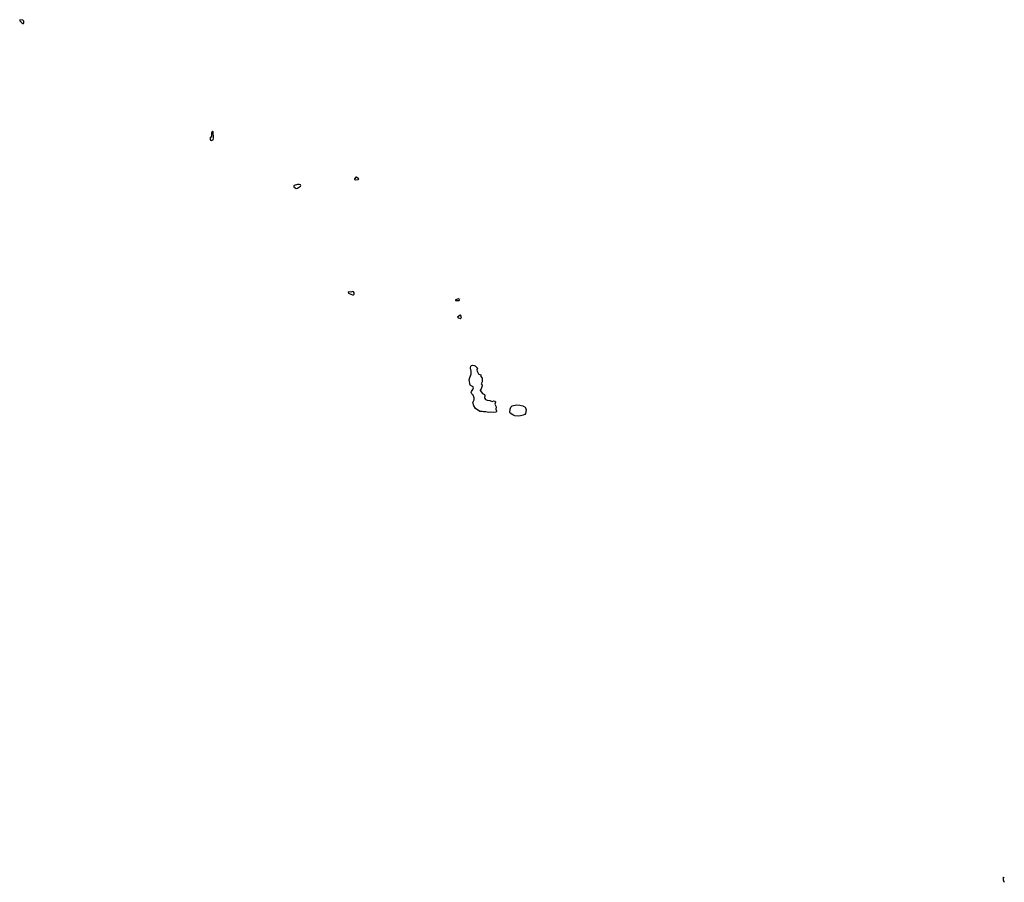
# Model space of a CAD drawing. Extents: x 2737958 to 2903317, y 894217 to 1030017.
# Tile 123 of 123: x 2814554 to 2836150, y 982487 to 1001396. Entities that reach past the tile are written whole.
import ezdxf

# ---------------------------------------------------------------- set-up
doc = ezdxf.new("R2010")
doc.units = 0

msp = doc.modelspace()

# ---------------------------------------------------------------- linework, layer by layer
at = {"layer": '0CON05XD'}
for points in [[(2814635, 1001311), (2814647, 1001335), (2814646, 1001365), (2814640, 1001375), (2814624, 1001384), (2814554, 1001396), (2814559, 1001375), (2814599, 1001329), (2814625, 1001311), (2814635, 1001311)], [(2818755, 998751), (2818775, 998753), (2818797, 998765), (2818806, 998805), (2818796, 998936), (2818785, 998953), (2818774, 998945), (2818764, 998915), (2818759, 998875), (2818762, 998845), (2818726, 998795), (2818728, 998775), (2818739, 998759), (2818755, 998751)], [(2820617, 997697), (2820645, 997704), (2820710, 997750), (2820720, 997765), (2820714, 997775), (2820685, 997782), (2820645, 997782), (2820571, 997765), (2820566, 997755), (2820570, 997735), (2820595, 997708), (2820617, 997697)], [(2821925, 997887), (2821975, 997893), (2821990, 997905), (2821935, 997948), (2821925, 997942), (2821900, 997905), (2821900, 997895), (2821925, 997887)], [(2821875, 995363), (2821893, 995377), (2821887, 995407), (2821874, 995434), (2821855, 995437), (2821815, 995423), (2821765, 995433), (2821757, 995425), (2821764, 995405), (2821781, 995395), (2821855, 995366), (2821875, 995363)], [(2824195, 995242), (2824201, 995265), (2824185, 995279), (2824175, 995280), (2824110, 995255), (2824115, 995243), (2824195, 995242)], [(2824215, 994844), (2824225, 994847), (2824235, 994859), (2824241, 994885), (2824225, 994918), (2824215, 994921), (2824160, 994875), (2824175, 994859), (2824215, 994844)], [(2824835, 992789), (2824775, 992801), (2824725, 992800), (2824695, 992808), (2824645, 992809), (2824549, 992875), (2824514, 992934), (2824496, 993005), (2824522, 993065), (2824520, 993105), (2824498, 993168), (2824469, 993195), (2824453, 993225), (2824461, 993249), (2824495, 993288), (2824505, 993325), (2824498, 993345), (2824485, 993358), (2824436, 993386), (2824414, 993505), (2824425, 993555), (2824454, 993625), (2824456, 993694), (2824441, 993755), (2824451, 993799), (2824465, 993813), (2824485, 993821), (2824525, 993818), (2824541, 993811), (2824588, 993765), (2824592, 993755), (2824582, 993718), (2824586, 993695), (2824615, 993634), (2824625, 993624), (2824669, 993609), (2824671, 993575), (2824695, 993535), (2824698, 993455), (2824676, 993415), (2824698, 993385), (2824700, 993370), (2824675, 993306), (2824650, 993275), (2824652, 993265), (2824707, 993205), (2824750, 993180), (2824754, 993155), (2824750, 993110), (2824754, 993094), (2824774, 993074), (2824805, 993057), (2824868, 993048), (2824915, 993024), (2824955, 993041), (2824982, 993032), (2824989, 993015), (2824975, 992965), (2825003, 992907), (2824996, 992855), (2825012, 992825), (2825009, 992805), (2824995, 992793), (2824955, 992789), (2824886, 992796), (2824835, 992789)], [(2825485, 992706), (2825415, 992712), (2825372, 992732), (2825315, 992770), (2825307, 992795), (2825313, 992855), (2825328, 992902), (2825340, 992920), (2825357, 992933), (2825385, 992941), (2825455, 992950), (2825525, 992948), (2825593, 992933), (2825640, 992900), (2825651, 992885), (2825663, 992843), (2825645, 992765), (2825630, 992745), (2825596, 992725), (2825535, 992714), (2825485, 992706)], [(2836150, 982497), (2836145, 982487), (2836133, 982535), (2836135, 982600), (2836144, 982585), (2836144, 982583)]]:
    msp.add_lwpolyline(points, dxfattribs=at)

doc.saveas('drawing.dxf')
